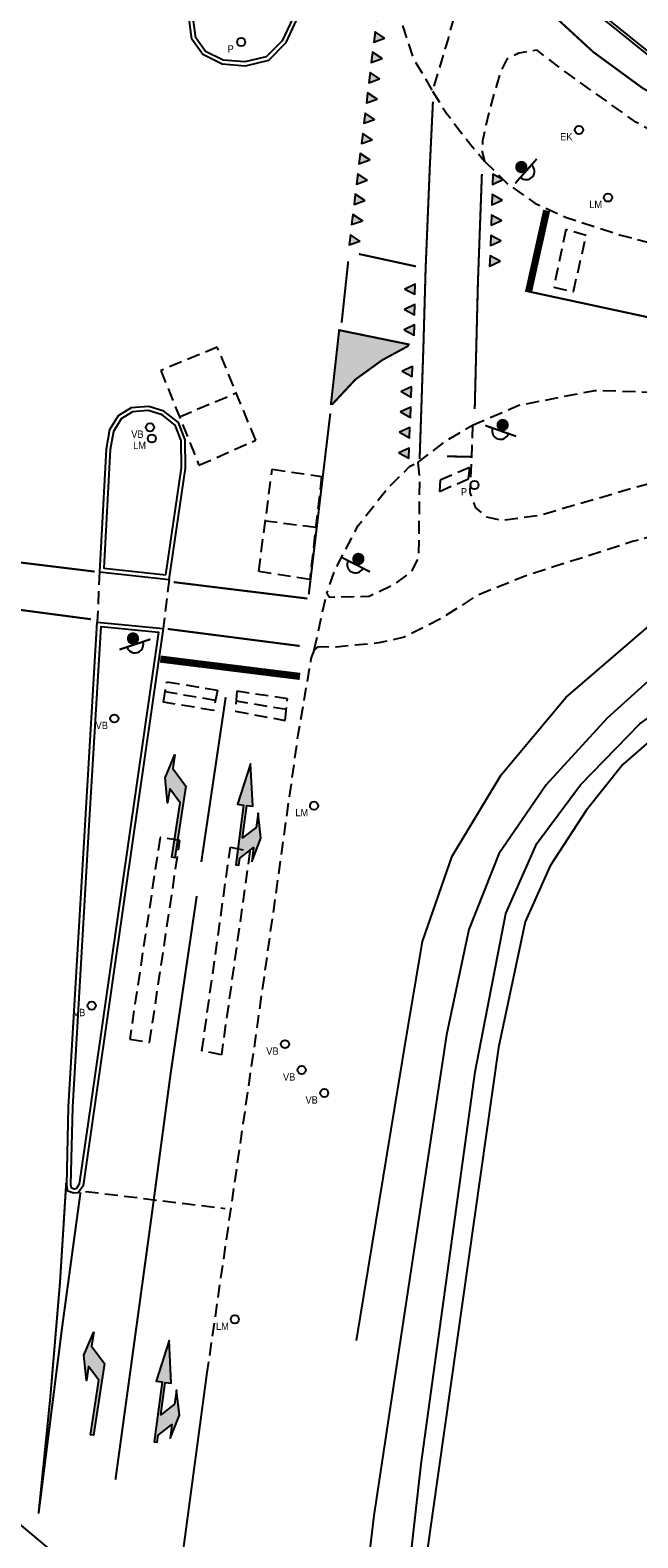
# Model space of a CAD drawing. Extents: x 141020 to 141442, y 457132 to 457664.
# Tile 5 of 18: x 141213 to 141243, y 457287 to 457361. Entities that reach past the tile are written whole.
import ezdxf

# ---------------------------------------------------------------- set-up
doc = ezdxf.new("R2010")
doc.units = 0
for name, pattern in [('030-270', [3, 0.3, -2.7]), ('050-050', [1, 0.5, -0.5]), ('1-1', [2, 1, -1]), ('3X1', [4, 3, -1]), ('DASHED', [19.05, 12.7, -6.35])]:
    doc.linetypes.add(name, pattern=pattern)
doc.layers.get('0').update_dxf_attribs({"linetype": 'CONTINUOUS'})
doc.layers.get('DEFPOINTS').update_dxf_attribs({"linetype": 'CONTINUOUS'})
for name, color, linetype in [('_METING 140603-BELIJNING-0.30-2.70 STREEP', 253, '030-270'), ('_METING 140603-BELIJNING-0.50-0.50 STREEP', 253, '050-050'), ('_METING 140603-BELIJNING-1-1 STREEP', 253, '1-1'), ('_METING 140603-BELIJNING-3-1 STREEP', 253, '3X1'), ('_METING 140603-BELIJNING-KANT STREEP', 253, 'CONTINUOUS'), ('_METING 140603-BELIJNING-STOPSTREEP', 253, 'CONTINUOUS'), ('_METING 140603-ELEKTRAKAST', 251, 'CONTINUOUS'), ('_METING 140603-INSTEEK WATERGANG', 7, 'CONTINUOUS'), ('_METING 140603-KANT ASFALT', 7, 'DASHED'), ('_METING 140603-LICHTMAST', 251, 'CONTINUOUS'), ('_METING 140603-MARKERING BLOKKEN', 253, 'CONTINUOUS'), ('_METING 140603-MARKERING PIJLEN', 253, 'CONTINUOUS'), ('_METING 140603-PAAL', 251, 'CONTINUOUS'), ('_METING 140603-VERHARDING', 7, 'DASHED'), ('_METING 140603-VERKEERLUS', 251, 'DASHED'), ('_METING 140603-VERKEERSBORD', 251, 'CONTINUOUS'), ('_METING 140603-VERKEERSLICHT', 251, 'CONTINUOUS'), ('_METING 140603-VOORKANT BAND', 7, 'CONTINUOUS'), ('GEO_Kant verharding', 252, 'CONTINUOUS'), ('GEO_Kant water', 132, 'CONTINUOUS'), ('GEO_Terreinafscheiding', 7, 'FENCELINE2')]:
    doc.layers.add(name, color=color, linetype=linetype)
doc.styles.add('ARIAL', font='arial.ttf')
doc.linetypes.add('FENCELINE2', pattern='A,6.35,-2.54,[132,ltypeshp.shx,S=2.54,R=0,X=-2.54,Y=0],-2.54,25.4', length=36.83)

# ---------------------------------------------------------------- blocks, each defined once
blk = doc.blocks.new('LICHTMAST_HANDHAVEN')
at = {"layer": '_METING 140603-LICHTMAST'}
blk.add_circle((0, 0), 0.2, dxfattribs=at)
at = {"layer": '_METING 140603-LICHTMAST', "style": 'ARIAL', "width": 0.9}
blk.add_attdef('LM', (-0.918, -0.517), '', height=0.36, rotation=359.99998, dxfattribs=at)
blk = doc.blocks.new('AFZETPAAL_HANDHAVEN')
at = {"layer": '_METING 140603-PAAL'}
blk.add_circle((0, 0), 0.2, dxfattribs=at)
at = {"layer": '_METING 140603-PAAL', "style": 'ARIAL', "width": 0.9}
blk.add_attdef('P', (-0.918, -0.517), '', height=0.36, rotation=359.99998, dxfattribs=at)
blk = doc.blocks.new('VERKEERSBORD_HANDHAVEN')
at = {"layer": '_METING 140603-VERKEERSBORD'}
blk.add_circle((0, 0), 0.2, dxfattribs=at)
at = {"layer": '_METING 140603-VERKEERSBORD', "style": 'ARIAL', "width": 0.9}
blk.add_attdef('VB', (-0.918, -0.517), '', height=0.36, rotation=359.99998, dxfattribs=at)
blk = doc.blocks.new('VERKEERSLICHT_HANDHAVEN')
at = {"layer": '_METING 140603-VERKEERSLICHT', "const_width": 0.05}
blk.add_lwpolyline([(-0.4, 0), (0.4, 0)], dxfattribs=at)
at = {"layer": '_METING 140603-VERKEERSLICHT', "const_width": 0.15, "flags": 128}
blk.add_lwpolyline([(-0.034, 0.219, 1), (0.034, 0.085, 1)], format="xyb", close=True, dxfattribs=at)
at = {"layer": '_METING 140603-VERKEERSLICHT'}
blk.add_arc((0, 0), 0.207, 180, 360, dxfattribs=at)
blk = doc.blocks.new('ELEKTRAKAST_HANDHAVEN')
at = {"layer": '_METING 140603-ELEKTRAKAST'}
blk.add_circle((0, 0), 0.2, dxfattribs=at)
at = {"layer": '_METING 140603-ELEKTRAKAST', "style": 'ARIAL', "width": 0.9}
blk.add_attdef('EK', (-0.918, -0.517), '', height=0.36, rotation=359.99998, dxfattribs=at)

msp = doc.modelspace()

# ---------------------------------------------------------------- hatches: boundary and pattern name
at = {"layer": '_METING 140603-MARKERING BLOKKEN'}
h = msp.add_hatch(color=256, dxfattribs=at)
h.dxf.hatch_style = 1
h.paths.add_polyline_path([(141230.286, 457356.566), (141229.82, 457356.875), (141229.76, 457356.378)])
h.paths.add_polyline_path([(141230.166, 457355.573), (141229.699, 457355.882), (141229.639, 457355.385)])
h.paths.add_polyline_path([(141230.045, 457354.581), (141229.579, 457354.889), (141229.518, 457354.393)])
h.paths.add_polyline_path([(141229.924, 457353.588), (141229.458, 457353.896), (141229.398, 457353.4)])
h.paths.add_polyline_path([(141229.804, 457352.595), (141229.338, 457352.904), (141229.277, 457352.407)])
h.paths.add_polyline_path([(141229.683, 457351.603), (141229.217, 457351.911), (141229.157, 457351.415)])
h.paths.add_polyline_path([(141229.563, 457350.61), (141229.096, 457350.918), (141229.036, 457350.422)])
h.paths.add_polyline_path([(141230.889, 457361.53), (141230.423, 457361.838), (141230.363, 457361.342)])
h.paths.add_polyline_path([(141230.769, 457360.537), (141230.303, 457360.845), (141230.242, 457360.349)])
h.paths.add_polyline_path([(141230.648, 457359.544), (141230.182, 457359.853), (141230.122, 457359.356)])
h.paths.add_polyline_path([(141230.527, 457358.551), (141230.061, 457358.86), (141230.001, 457358.364)])
h.paths.add_polyline_path([(141230.407, 457357.559), (141229.941, 457357.867), (141229.88, 457357.371)])
h.paths.add_polyline_path([(141231.01, 457362.522), (141230.544, 457362.831), (141230.483, 457362.334)])
h = msp.add_hatch(color=256, dxfattribs=at)
h.dxf.hatch_style = 1
h.paths.add_polyline_path([(141236.533, 457352.616), (141236.042, 457352.884), (141236.025, 457352.384)])
h.paths.add_polyline_path([(141236.498, 457351.617), (141236.007, 457351.884), (141235.989, 457351.385)])
h.paths.add_polyline_path([(141236.462, 457350.617), (141235.971, 457350.885), (141235.954, 457350.385)])
h.paths.add_polyline_path([(141236.427, 457349.618), (141235.936, 457349.886), (141235.918, 457349.386)])
h.paths.add_polyline_path([(141236.569, 457353.616), (141236.078, 457353.883), (141236.06, 457353.383)])
h = msp.add_hatch(color=256, dxfattribs=at)
h.dxf.hatch_style = 1
h.paths.add_polyline_path([(141231.467, 457340.248), (141231.957, 457339.978), (141231.977, 457340.477)])
h.paths.add_polyline_path([(141231.508, 457341.247), (141231.997, 457340.977), (141232.017, 457341.476)])
h.paths.add_polyline_path([(141231.548, 457342.246), (141232.037, 457341.976), (141232.057, 457342.476)])
h.paths.add_polyline_path([(141231.588, 457343.245), (141232.078, 457342.975), (141232.098, 457343.475)])
h.paths.add_polyline_path([(141231.628, 457344.244), (141232.118, 457343.974), (141232.138, 457344.474)])
h.paths.add_polyline_path([(141231.727, 457346.264), (141232.222, 457346.004), (141232.232, 457346.504)])
h.paths.add_polyline_path([(141231.746, 457347.264), (141232.241, 457347.004), (141232.25, 457347.504)])
h.paths.add_polyline_path([(141231.764, 457348.263), (141232.26, 457348.004), (141232.269, 457348.504)])
h = msp.add_hatch(color=256, dxfattribs=at)
h.dxf.hatch_style = 1
h.paths.add_polyline_path([(141228.548, 457346.248), (141231.949, 457345.552), (141231.906, 457345.461), (141230.654, 457344.781), (141229.346, 457343.836), (141228.226, 457342.635), (141228.145, 457342.632)])
at = {"layer": '_METING 140603-MARKERING PIJLEN'}
for points in [[(141220.504, 457325.476), (141220.399, 457324.784), (141221.029, 457323.93), (141220.496, 457320.42), (141220.348, 457320.442), (141220.753, 457323.112), (141220.25, 457323.795), (141220.145, 457323.103), (141220.028, 457324.334)], [(141224.263, 457320.222), (141224.716, 457321.373), (141224.574, 457322.602), (141224.483, 457321.908), (141223.811, 457321.391), (141224.018, 457322.977), (141224.316, 457322.938), (141224.21, 457325.02), (141223.572, 457323.036), (141223.869, 457322.997), (141223.487, 457320.072), (141223.635, 457320.052), (141223.681, 457320.399), (141224.354, 457320.916)], [(141216.523, 457297.202), (141216.418, 457296.51), (141217.048, 457295.656), (141216.515, 457292.146), (141216.367, 457292.168), (141216.772, 457294.838), (141216.269, 457295.521), (141216.164, 457294.829), (141216.047, 457296.06)], [(141220.268, 457291.981), (141220.721, 457293.132), (141220.579, 457294.361), (141220.488, 457293.667), (141219.816, 457293.15), (141220.023, 457294.736), (141220.321, 457294.697), (141220.215, 457296.779), (141219.577, 457294.795), (141219.874, 457294.756), (141219.492, 457291.831), (141219.64, 457291.811), (141219.686, 457292.158), (141220.359, 457292.675)]]:
    msp.add_hatch(color=256, dxfattribs=at).paths.add_polyline_path(points)

# ---------------------------------------------------------------- linework, layer by layer
at = {"layer": '_METING 140603-BELIJNING-0.30-2.70 STREEP', "const_width": 0.1, "flags": 128}
msp.add_lwpolyline([(141211.079, 457369.812), (141222.628, 457367.404), (141233.796, 457365.068), (141236.519, 457363.921), (141236.753, 457363.795), (141238.652, 457362.018), (141240.998, 457359.862), (141243.397, 457358.108), (141245.994, 457356.616), (141248.673, 457355.27), (141251.457, 457354.169), (141254.315, 457353.281), (141257.195, 457352.492), (141260.278, 457351.399), (141268.439, 457348.717), (141277.049, 457346.238), (141285.949, 457343.897), (141297.468, 457340.947)], dxfattribs=at)
at = {"layer": '_METING 140603-BELIJNING-0.50-0.50 STREEP', "const_width": 0.1, "flags": 128}
for points in [[(141232.489, 457339.935), (141232.674, 457345.439), (141232.782, 457349.241), (141232.988, 457354.255), (141233.141, 457357.44)], [(141235.539, 457353.9), (141235.344, 457348.584), (141235.188, 457342.382)], [(141216.571, 457334.429), (141210.087, 457335.22)], [(141226.992, 457333.109), (141220.442, 457333.913)], [(141209.924, 457332.951), (141216.383, 457332.096)], [(141220.152, 457331.62), (141226.616, 457330.787)]]:
    msp.add_lwpolyline(points, dxfattribs=at)
at = {"layer": '_METING 140603-BELIJNING-1-1 STREEP', "const_width": 0.1, "flags": 128}
for points in [[(141228.668, 457346.608), (141228.991, 457349.622)], [(141227.058, 457333.308), (141228.113, 457342.167)]]:
    msp.add_lwpolyline(points, dxfattribs=at)
at = {"layer": '_METING 140603-BELIJNING-3-1 STREEP', "const_width": 0.1, "flags": 128}
msp.add_lwpolyline([(141221.571, 457318.546), (141220.296, 457309.883), (141219.353, 457302.831), (141217.589, 457289.968)], dxfattribs=at)
at = {"layer": '_METING 140603-BELIJNING-KANT STREEP'}
for points, const_width in [([(141238.71, 457352.107), (141237.816, 457348.092)], 0.35), ([(141229.517, 457349.976), (141232.311, 457349.369)], 0.1), ([(141237.975, 457348.109), (141247.872, 457345.978)], 0.1), ([(141219.788, 457330.146), (141226.631, 457329.295)], 0.35), ([(141222.991, 457328.283), (141221.794, 457320.21)], 0.1), ([(141215.177, 457304.508), (141214.873, 457299.637), (141214.397, 457293.989), (141213.823, 457288.312), (141214.968, 457297.373), (141215.877, 457304.039)], 0.1)]:
    msp.add_lwpolyline(points, dxfattribs=dict(at, const_width=const_width))
at = {"layer": '_METING 140603-BELIJNING-KANT STREEP', "const_width": 0.1}
msp.add_lwpolyline([(141228.548, 457346.248), (141231.949, 457345.552), (141231.906, 457345.461), (141230.654, 457344.781), (141229.346, 457343.836), (141228.226, 457342.635), (141228.145, 457342.632)], close=True, dxfattribs=at)
at = {"layer": '_METING 140603-BELIJNING-STOPSTREEP', "const_width": 0.1}
msp.add_lwpolyline([(141235.045, 457340.046), (141233.833, 457340.072)], dxfattribs=at)
at = {"layer": '_METING 140603-INSTEEK WATERGANG', "ltscale": 0.05}
msp.add_lwpolyline([(141229.391, 457296.78), (141231.847, 457311.689), (141232.635, 457316.319), (141234.082, 457320.501), (141236.477, 457324.476), (141239.643, 457328.26), (141244.549, 457332.479), (141249.448, 457334.782), (141254.038, 457335.61), (141257.386, 457335.953), (141262.439, 457335.047), (141273.84, 457332.464), (141289.795, 457328.988), (141296.357, 457327.452)], dxfattribs=at)
at = {"layer": '_METING 140603-KANT ASFALT', "ltscale": 0.05}
for p, q in [((141216.803, 457334.416), (141216.7, 457331.955)), ((141220.221, 457334.049), (141219.93, 457331.639)), ((141227.33, 457330.592), (141227.936, 457333.348)), ((141227.495, 457330.738), (141227.33, 457330.592))]:
    msp.add_line(p, q, dxfattribs=at)
at = {"layer": '_METING 140603-KANT ASFALT', "ltscale": 0.05, "flags": 128}
for points in [[(141231.152, 457363.964), (141231.363, 457362.032), (141232.164, 457359.587), (141233.125, 457357.947), (141233.896, 457360.511), (141234.239, 457361.783), (141234.207, 457362.39), (141233.885, 457362.851), (141233.37, 457363.328), (141232.583, 457363.647), (141231.152, 457363.964)], [(141283.822, 457341.369), (141284.964, 457342.546), (141274.929, 457345.264), (141266.166, 457347.855), (141261.85, 457349.216), (141259.946, 457349.87), (141254.146, 457351.604), (141252.205, 457352.169), (141251.435, 457352.439), (141250.798, 457352.721), (141245.193, 457355.276), (141243.077, 457356.435), (141239.555, 457358.946), (141238.248, 457359.953), (141237.355, 457359.808), (141236.753, 457359.515), (141236.448, 457358.896), (141235.914, 457357.062), (141235.568, 457355.519), (141235.559, 457354.969), (141235.665, 457354.522)], [(141233.125, 457357.947), (141233.791, 457356.881), (141234.998, 457355.317), (141235.665, 457354.522)], [(141235.665, 457354.522), (141236.78, 457353.431), (141238.133, 457352.465), (141239.63, 457351.781), (141242.287, 457350.918), (141247.923, 457349.426), (141249.795, 457348.967), (141251.258, 457348.575), (141260.987, 457346.433), (141271.638, 457344.136), (141281.829, 457341.815), (141283.822, 457341.369)], [(141235.075, 457341.591), (141237.355, 457342.574), (141241.088, 457343.301), (141244.298, 457343.205), (141247.466, 457342.729), (141255.9, 457340.953), (141261.705, 457339.731), (141269.552, 457337.915)], [(141232.399, 457339.768), (141233.81, 457340.847), (141235.075, 457341.591)], [(141235.075, 457341.591), (141235.016, 457339.783), (141234.95, 457338.304), (141235.224, 457337.554), (141235.763, 457337.105), (141236.515, 457336.944), (141238.392, 457337.198), (141242.93, 457338.523), (141247.331, 457339.686), (141250.726, 457340.257), (141253.395, 457340.257), (141257.87, 457339.387), (141268.148, 457337.084), (141268.682, 457337.105), (141269.237, 457337.504), (141269.552, 457337.915)], [(141275.183, 457336.691), (141274.785, 457336.601), (141274.421, 457336.372), (141273.755, 457335.909), (141273.16, 457335.41), (141272.314, 457334.628), (141271.343, 457334.267), (141270.331, 457334.213), (141266.337, 457334.965), (141257.286, 457336.937), (141252.796, 457337.804), (141251.502, 457337.767), (141248.133, 457337.222), (141242.922, 457335.903), (141237.652, 457334.203), (141235.302, 457333.266), (141233.628, 457332.176), (141231.731, 457331.215), (141230.483, 457330.935), (141228.401, 457330.729), (141227.495, 457330.738)], [(141227.33, 457330.592), (141227.166, 457330.167), (141226.525, 457326.43), (141224.548, 457312.333), (141222.072, 457295.221)]]:
    msp.add_lwpolyline(points, dxfattribs=at)
msp.add_lwpolyline([(141232.399, 457339.768), (141232.48, 457339.076), (141232.434, 457335.138), (141232.086, 457334.435), (141231.149, 457333.743), (141230.017, 457333.207), (141228.571, 457333.182), (141228.08, 457333.168), (141227.936, 457333.348), (141228.371, 457334.58), (141229.482, 457336.685), (141230.87, 457338.459), (141231.997, 457339.568)], close=True, dxfattribs=at)
at = {"layer": '_METING 140603-MARKERING BLOKKEN'}
for points in [[(141230.769, 457360.537), (141230.769, 457360.537), (141230.303, 457360.845), (141230.242, 457360.349)], [(141230.648, 457359.544), (141230.648, 457359.544), (141230.182, 457359.853), (141230.122, 457359.356)], [(141230.527, 457358.551), (141230.527, 457358.551), (141230.061, 457358.86), (141230.001, 457358.364)], [(141230.407, 457357.559), (141230.407, 457357.559), (141229.941, 457357.867), (141229.88, 457357.371)], [(141230.286, 457356.566), (141230.286, 457356.566), (141229.82, 457356.875), (141229.76, 457356.378)], [(141230.166, 457355.573), (141230.166, 457355.573), (141229.699, 457355.882), (141229.639, 457355.385)], [(141230.045, 457354.581), (141230.045, 457354.581), (141229.579, 457354.889), (141229.518, 457354.393)], [(141229.924, 457353.588), (141229.924, 457353.588), (141229.458, 457353.896), (141229.398, 457353.4)], [(141236.569, 457353.616), (141236.569, 457353.616), (141236.078, 457353.883), (141236.06, 457353.383)], [(141229.804, 457352.595), (141229.804, 457352.595), (141229.338, 457352.904), (141229.277, 457352.407)], [(141236.533, 457352.616), (141236.533, 457352.616), (141236.042, 457352.884), (141236.025, 457352.384)], [(141229.683, 457351.603), (141229.683, 457351.603), (141229.217, 457351.911), (141229.157, 457351.415)], [(141236.498, 457351.617), (141236.498, 457351.617), (141236.007, 457351.884), (141235.989, 457351.385)], [(141229.563, 457350.61), (141229.563, 457350.61), (141229.096, 457350.918), (141229.036, 457350.422)], [(141236.462, 457350.617), (141236.462, 457350.617), (141235.971, 457350.885), (141235.954, 457350.385)], [(141236.427, 457349.618), (141236.427, 457349.618), (141235.936, 457349.886), (141235.918, 457349.386)], [(141231.764, 457348.263), (141231.764, 457348.263), (141232.26, 457348.004), (141232.269, 457348.504)], [(141231.746, 457347.264), (141231.746, 457347.264), (141232.241, 457347.004), (141232.25, 457347.504)], [(141231.727, 457346.264), (141231.727, 457346.264), (141232.222, 457346.004), (141232.232, 457346.504)], [(141231.628, 457344.244), (141231.628, 457344.244), (141232.118, 457343.974), (141232.138, 457344.474)], [(141231.588, 457343.245), (141231.588, 457343.245), (141232.078, 457342.975), (141232.098, 457343.475)], [(141231.548, 457342.246), (141231.548, 457342.246), (141232.037, 457341.976), (141232.057, 457342.476)], [(141231.508, 457341.247), (141231.508, 457341.247), (141231.997, 457340.977), (141232.017, 457341.476)], [(141231.467, 457340.248), (141231.467, 457340.248), (141231.957, 457339.978), (141231.977, 457340.477)]]:
    msp.add_lwpolyline(points, close=True, dxfattribs=at)
at = {"layer": '_METING 140603-MARKERING PIJLEN', "flags": 128}
for points in [[(141220.504, 457325.476), (141220.399, 457324.784), (141221.029, 457323.93), (141220.496, 457320.42), (141220.348, 457320.442), (141220.753, 457323.112), (141220.25, 457323.795), (141220.145, 457323.103), (141220.028, 457324.334)], [(141224.263, 457320.222), (141224.716, 457321.373), (141224.574, 457322.602), (141224.483, 457321.908), (141223.811, 457321.391), (141224.018, 457322.977), (141224.316, 457322.938), (141224.21, 457325.02), (141223.572, 457323.036), (141223.869, 457322.997), (141223.487, 457320.072), (141223.635, 457320.052), (141223.681, 457320.399), (141224.354, 457320.916)], [(141216.523, 457297.202), (141216.418, 457296.51), (141217.048, 457295.656), (141216.515, 457292.146), (141216.367, 457292.168), (141216.772, 457294.838), (141216.269, 457295.521), (141216.164, 457294.829), (141216.047, 457296.06)], [(141220.268, 457291.981), (141220.721, 457293.132), (141220.579, 457294.361), (141220.488, 457293.667), (141219.816, 457293.15), (141220.023, 457294.736), (141220.321, 457294.697), (141220.215, 457296.779), (141219.577, 457294.795), (141219.874, 457294.756), (141219.492, 457291.831), (141219.64, 457291.811), (141219.686, 457292.158), (141220.359, 457292.675)]]:
    msp.add_lwpolyline(points, close=True, dxfattribs=at)
at = {"layer": '_METING 140603-VERHARDING', "ltscale": 0.05}
msp.add_line((141216.129, 457304.085), (141222.957, 457303.256), dxfattribs=at)
at = {"layer": '_METING 140603-VERKEERLUS', "ltscale": 0.05}
for p, q in [((141220.72, 457342.012), (141223.505, 457343.172)), ((141227.399, 457336.58), (141224.931, 457336.899)), ((141222.488, 457328.125), (141220.024, 457328.534)), ((141225.96, 457327.673), (141223.501, 457328.084))]:
    msp.add_line(p, q, dxfattribs=at)
for points in [[(141239.055, 457348.345), (141240.018, 457348.134), (141240.648, 457350.883), (141239.651, 457351.168)], [(141219.809, 457344.275), (141221.678, 457339.634), (141224.459, 457340.861), (141222.579, 457345.416)], [(141224.605, 457334.44), (141225.268, 457339.444), (141227.687, 457339.079), (141227.106, 457334.049)], [(141234.952, 457339.517), (141233.493, 457338.912), (141233.458, 457338.35), (141234.89, 457338.972)], [(141222.396, 457327.632), (141219.942, 457328.029), (141220.107, 457329.039), (141222.58, 457328.619)], [(141225.902, 457327.141), (141226.017, 457328.204), (141223.542, 457328.568), (141223.46, 457327.599)], [(141219.772, 457321.41), (141218.286, 457311.532), (141219.262, 457311.379), (141220.746, 457321.26)], [(141224.175, 457320.742), (141222.779, 457310.767), (141221.824, 457310.961), (141223.22, 457320.936)]]:
    msp.add_lwpolyline(points, close=True, dxfattribs=at)
at = {"layer": '_METING 140603-VOORKANT BAND', "ltscale": 0.05}
for points in [[(141251.962, 457355.47), (141249.091, 457356.796), (141246.252, 457358.212), (141244.016, 457359.472), (141243.566, 457359.802), (141240.968, 457361.896), (141239.001, 457364.286), (141237.651, 457366.632), (141237.083, 457368.065)], [(141252.025, 457355.606), (141249.156, 457356.931), (141246.322, 457358.345), (141244.097, 457359.598), (141243.657, 457359.921), (141241.074, 457362.003), (141239.125, 457364.372), (141237.786, 457366.697), (141237.222, 457368.12)]]:
    msp.add_lwpolyline(points, dxfattribs=at)
for points in [[(141226.906, 457362.841), (141226.463, 457361.455), (141225.923, 457360.297), (141225.078, 457359.447), (141223.937, 457359.178), (141222.811, 457359.265), (141221.863, 457359.739), (141221.333, 457360.486), (141221.18, 457361.611), (141221.4, 457363.539), (141221.789, 457365.359), (141221.889, 457365.756), (141226.934, 457364.786), (141227.29, 457364.714), (141227.148, 457363.912)], [(141226.713, 457362.894), (141226.276, 457361.528), (141225.757, 457360.413), (141224.976, 457359.629), (141223.921, 457359.38), (141222.865, 457359.461), (141221.997, 457359.896), (141221.525, 457360.562), (141221.382, 457361.613), (141221.598, 457363.507), (141221.984, 457365.314), (141222.037, 457365.524), (141226.895, 457364.59), (141227.059, 457364.557), (141226.952, 457363.951)], [(141220.221, 457334.049), (141221.026, 457339.494), (141220.999, 457340.885), (141220.683, 457341.724), (141219.967, 457342.277), (141219.22, 457342.511), (141218.363, 457342.453), (141217.727, 457342.048), (141217.301, 457341.366), (141217.133, 457340.424), (141216.803, 457334.416), (141220.221, 457334.049)], [(141220.051, 457334.268), (141220.826, 457339.507), (141220.8, 457340.847), (141220.516, 457341.6), (141219.873, 457342.097), (141219.196, 457342.309), (141218.427, 457342.257), (141217.873, 457341.904), (141217.491, 457341.293), (141217.332, 457340.401), (141217.013, 457334.595)], [(141218.08, 457318.828), (141216.575, 457308.348), (141216.007, 457304.359), (141215.769, 457304.018), (141215.558, 457303.996), (141215.255, 457304.097), (141215.204, 457304.39), (141215.296, 457308.219), (141216.122, 457322.291), (141216.7, 457331.955), (141219.93, 457331.639)]]:
    msp.add_lwpolyline(points, close=True, dxfattribs=at)
msp.add_lwpolyline([(141217.882, 457318.856), (141216.377, 457308.376), (141215.816, 457304.434), (141215.657, 457304.207), (141215.58, 457304.199), (141215.432, 457304.249), (141215.404, 457304.405), (141215.496, 457308.211), (141216.322, 457322.279), (141216.887, 457331.735), (141219.702, 457331.46), (141217.882, 457318.857, 0.000196)], format="xyb", close=True, dxfattribs=at)
at = {"layer": 'DEFPOINTS', "color": 6}
msp.add_lwpolyline([(141233.947, 457270.114), (141365.557, 457426.961), (141256.013, 457518.88), (141124.402, 457362.032)], close=True, dxfattribs=at)
at = {"layer": 'GEO_Kant verharding', "flags": 128}
msp.add_lwpolyline([(141222.072, 457295.221), (141219.686, 457277.439), (141218.864, 457268.787), (141217.795, 457258.982), (141216.264, 457242.921), (141213.772, 457211.952)], dxfattribs=at)
at = {"layer": 'GEO_Kant water', "flags": 128}
for points in [[(141318.08, 457319.514), (141284.412, 457328.243), (141257.893, 457333.682), (141253.318, 457333.624), (141248.943, 457332.407), (141245.02, 457330.273), (141241.677, 457327.245), (141238.681, 457323.986), (141236.374, 457320.616), (141234.901, 457316.912), (141233.802, 457311.744), (141230.241, 457288.223), (141227.65, 457266.233)], [(141228.777, 457257.137), (141232.559, 457290.725), (141235.215, 457309.944), (141236.717, 457317.695), (141238.223, 457321.111), (141240.361, 457323.996), (141243.269, 457326.968), (141246.561, 457329.308), (141250.163, 457331.124), (141254.023, 457332.174), (141258.283, 457332.184), (141261.531, 457331.577), (141293.396, 457323.803), (141320.447, 457316.449)]]:
    msp.add_lwpolyline(points, dxfattribs=at)
at = {"layer": 'GEO_Terreinafscheiding', "ltscale": 0.05, "flags": 128}
msp.add_lwpolyline([(141320.128, 457315.489), (141282.403, 457325.662), (141256.547, 457331.47), (141255.427, 457331.531), (141250.9, 457330.318), (141246.659, 457328.361), (141244.637, 457326.888), (141242.45, 457324.98), (141240.648, 457322.73), (141238.877, 457320.024), (141237.654, 457317.283), (141236.348, 457311.134), (141231.36, 457275.9), (141229.778, 457256.186), (141230.396, 457251.2), (141230.212, 457247.962), (141228.808, 457243.571), (141228.02, 457238.451), (141226.219, 457215.01), (141225.212, 457199.788)], dxfattribs=at)

# ---------------------------------------------------------------- block references
for name, p, values in [('AFZETPAAL_HANDHAVEN', (141223.747, 457360.353), {'P': '  P'}), ('ELEKTRAKAST_HANDHAVEN', (141240.293, 457356.051), {'EK': 'EK'}), ('LICHTMAST_HANDHAVEN', (141241.716, 457352.739), {'LM': 'LM'}), ('VERKEERSBORD_HANDHAVEN', (141219.282, 457341.493), {'VB': 'VB'}), ('LICHTMAST_HANDHAVEN', (141219.372, 457340.945), {'LM': 'LM'}), ('AFZETPAAL_HANDHAVEN', (141235.178, 457338.671), {'P': '  P'}), ('VERKEERSBORD_HANDHAVEN', (141217.535, 457327.236), {'VB': 'VB'}), ('LICHTMAST_HANDHAVEN', (141227.319, 457322.965), {'LM': 'LM'}), ('VERKEERSBORD_HANDHAVEN', (141216.427, 457313.18), {'VB': 'VB'}), ('VERKEERSBORD_HANDHAVEN', (141225.896, 457311.291), {'VB': 'VB'}), ('VERKEERSBORD_HANDHAVEN', (141226.714, 457310.025), {'VB': 'VB'}), ('VERKEERSBORD_HANDHAVEN', (141227.816, 457308.899), {'VB': 'VB'}), ('LICHTMAST_HANDHAVEN', (141223.435, 457297.821), {'LM': 'LM'})]:
    msp.add_blockref(name, p).add_auto_attribs(values)
at = {"xscale": 2, "yscale": 2}
for p, rotation in [((141237.699, 457354.032), 48.66233198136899), ((141236.455, 457341.317), 340.6957960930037), ((141229.35, 457334.778), 332.9817006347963), ((141218.545, 457330.864), 18.46084580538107)]:
    msp.add_blockref('VERKEERSLICHT_HANDHAVEN', p, dxfattribs=dict(at, rotation=rotation))

doc.saveas('drawing.dxf')
